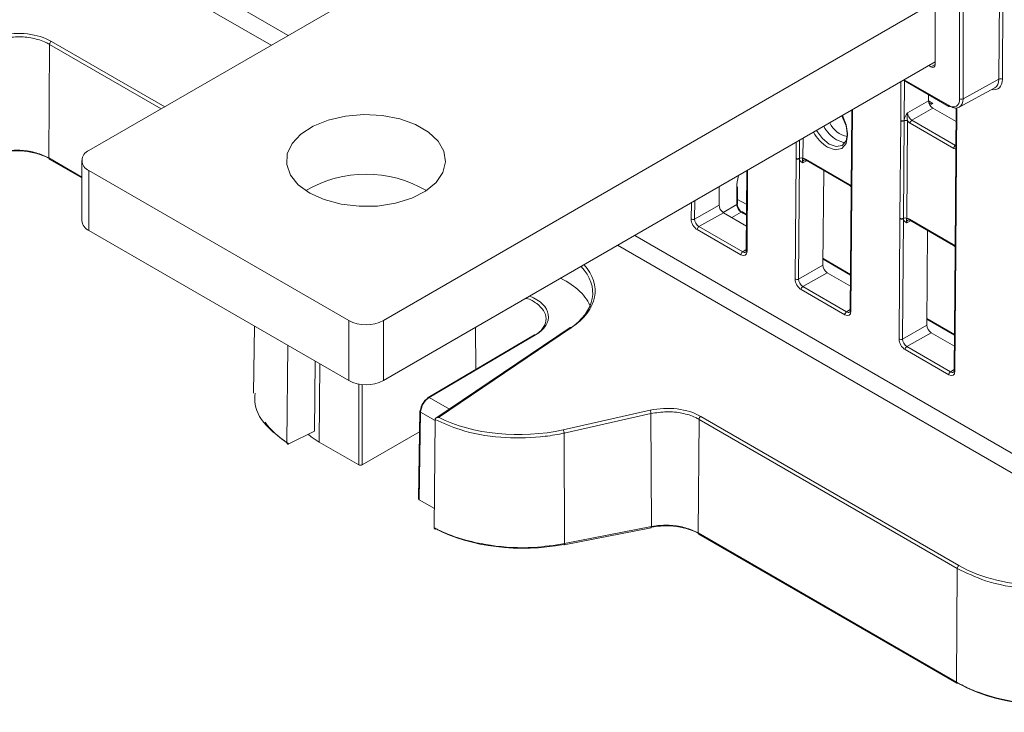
# Model space of a CAD drawing. Header units: millimetres. Extents: x 0 to 2100, y 0 to 1485.
# Tile 78 of 118: x 1359 to 1460, y 869 to 940. Entities that reach past the tile are written whole.
import ezdxf

# ---------------------------------------------------------------- set-up
doc = ezdxf.new("R2010")
doc.units = ezdxf.units.MM
doc.header["$LTSCALE"] = 5

msp = doc.modelspace()

# ---------------------------------------------------------------- linework, layer by layer
at = {"color": 7, "linetype": 'Continuous', "lineweight": 15}
for p, q in [((1423.426, 959.226), (1366.57, 926.403)), ((1459.456, 933.687), (1459.537, 944.421)), ((1459.888, 944.418), (1459.808, 933.684)), ((1455.445, 931.685), (1455.443, 942.299)), ((1455.795, 942.298), (1455.797, 931.684)), ((1452.945, 941.569), (1396.622, 909.055)), ((1452.945, 935.2), (1452.945, 941.674)), ((1362.557, 937.24), (1362.47, 925.643)), ((1452.945, 935.445), (1396.622, 902.931)), ((1452.291, 935.067), (1452.503, 934.945)), ((1449.715, 933.581), (1454.348, 930.907)), ((1455.394, 930.817), (1459.048, 932.817)), ((1455.797, 931.684), (1459.456, 933.687)), ((1452.28, 932.1), (1452.276, 931.483)), ((1450.134, 930.268), (1452.276, 931.483)), ((1452.714, 930.715), (1450.572, 929.501)), ((1452.714, 931.212), (1452.404, 931.043)), ((1455.076, 929.352), (1452.714, 930.715)), ((1455.086, 930.737), (1455.053, 926.289)), ((1444.432, 930.531), (1444.371, 922.423)), ((1449.351, 919.488), (1449.426, 929.428)), ((1449.426, 929.428), (1449.426, 929.478)), ((1449.777, 929.425), (1449.702, 919.485)), ((1449.778, 929.475), (1449.777, 929.425)), ((1450.128, 929.422), (1450.053, 919.482)), ((1454.852, 926.623), (1450.395, 929.196)), ((1450.572, 929.501), (1455.029, 926.928)), ((1455.053, 926.24), (1454.978, 916.3)), ((1455.126, 926.138), (1455.051, 916.198)), ((1455.053, 926.289), (1455.053, 926.24)), ((1455.126, 926.187), (1455.126, 926.138)), ((1362.521, 925.527), (1365.838, 923.613)), ((1365.838, 925.383), (1365.838, 919.259)), ((1438.652, 913.293), (1438.744, 925.562)), ((1438.744, 925.562), (1438.744, 925.611)), ((1439.096, 925.559), (1439.004, 913.291)), ((1439.095, 925.608), (1439.096, 925.559)), ((1439.715, 925.521), (1444.172, 922.948)), ((1439.767, 925.405), (1444.223, 922.832)), ((1393.086, 909.055), (1366.57, 924.362)), ((1366.57, 924.362), (1366.57, 918.238)), ((1433.733, 924.354), (1433.672, 916.228)), ((1441.569, 924.364), (1441.497, 914.705)), ((1430.904, 922.721), (1430.89, 920.828)), ((1432.78, 920.986), (1432.767, 922.689)), ((1444.223, 922.832), (1444.373, 922.716)), ((1432.708, 920.883), (1432.696, 922.586)), ((1444.371, 922.374), (1444.279, 910.105)), ((1444.444, 922.272), (1444.352, 910.003)), ((1444.371, 922.423), (1444.371, 922.374)), ((1444.444, 922.321), (1444.444, 922.272)), ((1428.397, 919.414), (1430.89, 920.828)), ((1432.777, 921.422), (1433.707, 920.885)), ((1431.328, 920.06), (1428.835, 918.646)), ((1431.328, 920.06), (1433.691, 918.697)), ((1433.699, 919.89), (1433.279, 920.132)), ((1428.835, 918.646), (1433.298, 916.07)), ((1449.258, 907.17), (1449.351, 919.439)), ((1449.351, 919.439), (1449.351, 919.488)), ((1449.703, 919.436), (1449.61, 907.168)), ((1449.702, 919.485), (1449.703, 919.436)), ((1450.322, 919.398), (1454.778, 916.825)), ((1450.374, 919.282), (1454.83, 916.709)), ((1393.086, 902.931), (1366.57, 918.238)), ((1433.121, 915.766), (1428.658, 918.342)), ((1452.176, 918.241), (1452.103, 908.582)), ((1454.83, 916.709), (1454.98, 916.592)), ((1454.977, 916.251), (1454.885, 903.982)), ((1455.051, 916.148), (1454.958, 903.88)), ((1454.978, 916.3), (1454.977, 916.251)), ((1455.051, 916.198), (1455.051, 916.148)), ((1439.004, 913.291), (1441.497, 914.705)), ((1444.306, 913.767), (1441.502, 915.385)), ((1441.935, 913.937), (1439.442, 912.523)), ((1441.935, 913.937), (1444.297, 912.574)), ((1443.728, 909.643), (1439.265, 912.219)), ((1439.442, 912.523), (1443.904, 909.947)), ((1393.086, 902.931), (1393.086, 909.055)), ((1396.622, 909.055), (1396.622, 902.931)), ((1449.61, 907.168), (1452.103, 908.582)), ((1454.913, 907.644), (1452.108, 909.262)), ((1383.453, 908.492), (1383.38, 901.66)), ((1412.038, 907.592), (1401.182, 901.217)), ((1412.163, 907.58), (1401.307, 901.205)), ((1415.688, 908.333), (1401.99, 899.101)), ((1415.824, 908.328), (1402.247, 899.177)), ((1452.541, 907.814), (1450.048, 906.4)), ((1452.541, 907.814), (1454.904, 906.451)), ((1386.785, 896.58), (1386.864, 906.522)), ((1454.334, 903.519), (1449.872, 906.096)), ((1450.048, 906.4), (1454.511, 903.824)), ((1389.592, 897.758), (1389.649, 904.915)), ((1400.352, 899.795), (1400.217, 890.856)), ((1400.425, 899.691), (1400.29, 890.752)), ((1414.988, 897.91), (1423.85, 899.895)), ((1423.939, 899.558), (1415.076, 897.574)), ((1423.939, 899.558), (1423.981, 888.026)), ((1401.897, 898.959), (1401.819, 887.901)), ((1401.897, 898.964), (1401.897, 898.959)), ((1428.848, 898.971), (1428.761, 887.374)), ((1455.197, 883.76), (1428.848, 898.971)), ((1429.022, 899.274), (1455.371, 884.063)), ((1389.592, 897.758), (1386.969, 896.468)), ((1394.456, 894.324), (1400.32, 897.709)), ((1415.076, 897.574), (1415.117, 886.286)), ((1390.081, 896.646), (1394.103, 894.324)), ((1400.29, 890.752), (1401.833, 889.861)), ((1415.08, 886.174), (1423.943, 887.914)), ((1415.117, 886.286), (1423.981, 888.026)), ((1428.761, 887.374), (1455.11, 872.163)), ((1428.813, 887.258), (1455.162, 872.047)), ((1455.197, 883.76), (1455.11, 872.163))]:
    msp.add_line(p, q, dxfattribs=at)
at = {"color": 8, "linetype": 'Continuous', "lineweight": 15}
for p, q in [((1367.033, 949.631), (1386.92, 938.151)), ((1385.175, 937.144), (1365.288, 948.624)), ((1373.949, 930.663), (1362.557, 937.24)), ((1362.731, 937.543), (1374.298, 930.865)), ((1452.503, 934.945), (1452.945, 935.186)), ((1449.426, 929.478), (1449.456, 933.431)), ((1449.809, 933.527), (1449.778, 929.475)), ((1449.789, 933.623), (1454.296, 931.021)), ((1452.276, 931.465), (1452.714, 931.212)), ((1455.16, 930.743), (1455.126, 926.187)), ((1444.507, 930.574), (1444.444, 922.321)), ((1438.744, 925.611), (1438.757, 927.255)), ((1439.109, 927.458), (1439.095, 925.608)), ((1439.462, 927.662), (1439.446, 925.605)), ((1455.029, 926.928), (1455.058, 926.945)), ((1362.47, 925.643), (1365.838, 923.699)), ((1439.829, 925.369), (1439.443, 925.158)), ((1433.807, 924.397), (1433.745, 916.126)), ((1428.045, 919.417), (1428.058, 921.078)), ((1428.411, 921.282), (1428.397, 919.414)), ((1431.294, 920.081), (1432.708, 920.883)), ((1433.157, 920.122), (1432.181, 919.568)), ((1433.699, 919.809), (1433.157, 920.122)), ((1450.435, 919.246), (1450.05, 919.035)), ((1422.276, 917.74), (1475.904, 886.781)), ((1475.036, 885.268), (1420.531, 916.733)), ((1433.298, 916.07), (1433.672, 916.29)), ((1444.305, 913.686), (1441.501, 915.305)), ((1443.904, 909.947), (1444.279, 910.167)), ((1454.912, 907.563), (1452.108, 909.182)), ((1406.056, 904.08), (1406.024, 908.358)), ((1390.081, 896.646), (1390.141, 904.631)), ((1454.511, 903.824), (1454.886, 904.044)), ((1394.103, 894.324), (1394.103, 902.575)), ((1394.456, 902.526), (1394.456, 894.324)), ((1401.307, 901.205), (1403.356, 900.022)), ((1401.897, 898.841), (1400.425, 899.691))]:
    msp.add_line(p, q, dxfattribs=at)
at = {"color": 7, "linetype": 'Continuous', "lineweight": 15, "flags": 128}
for points in [[(1389.109, 922.066), (1390.589, 921.391), (1392.298, 920.93), (1394.146, 920.71), (1396.032, 920.742), (1397.854, 921.024), (1399.514, 921.541), (1400.924, 922.265), (1402.006, 923.157), (1402.702, 924.169), (1402.976, 925.246), (1402.811, 926.331), (1402.218, 927.365), (1401.227, 928.292), (1399.893, 929.062), (1398.288, 929.634), (1396.497, 929.976), (1394.618, 930.071), (1392.751, 929.913), (1390.998, 929.511), (1389.453, 928.887), (1388.198, 928.073), (1387.303, 927.114), (1386.815, 926.063), (1386.76, 924.974), (1387.141, 923.907), (1387.939, 922.92), (1389.109, 922.066)], [(1440.828, 928.45), (1440.832, 928.442), (1441.431, 927.629), (1442.139, 927.055), (1442.85, 926.809), (1443.455, 926.928), (1443.863, 927.394), (1444.01, 928.136), (1443.875, 929.04), (1443.478, 929.97), (1443.474, 929.978)], [(1390.081, 896.646), (1389.269, 897.186), (1388.954, 897.445)], [(1415.08, 886.174), (1415.077, 886.174), (1415.062, 886.178), (1415.045, 886.192), (1415.029, 886.214)]]:
    msp.add_lwpolyline(points, dxfattribs=at)
at = {"color": 8, "linetype": 'Continuous', "lineweight": 15, "flags": 128}
for points in [[(1443.426, 929.95), (1443.429, 929.944), (1443.864, 928.925), (1444.011, 927.934), (1443.85, 927.122), (1443.404, 926.612), (1442.741, 926.482), (1441.962, 926.751)], [(1443.773, 927.233), (1443.586, 927.237), (1442.878, 927.482)], [(1423.981, 888.026), (1423.978, 887.988), (1423.973, 887.957), (1423.964, 887.934), (1423.953, 887.919), (1423.943, 887.914)], [(1415.117, 886.286), (1415.115, 886.248), (1415.11, 886.217), (1415.101, 886.194), (1415.09, 886.179), (1415.08, 886.174)]]:
    msp.add_lwpolyline(points, dxfattribs=at)
at = {"color": 7, "linetype": 'Continuous', "lineweight": 15}
for centre, radius, start, end in [((1362.942, 937.22), 0.386, 123.25443, 177.03426), ((1459.63, 933.34), 0.388, 62.5755, 116.56483), ((1454.399, 931.019), 0.124, 245.36022, 304.60414), ((1455.622, 932.027), 0.385, 242.64253, 297.07898), ((1444.432, 930.281), 2.477, 204.98844, 259.69373), ((1449.605, 929.822), 0.388, 242.571, 296.56425), ((1449.605, 929.773), 0.388, 242.58674, 296.35936), ((1449.949, 929.077), 0.388, 62.58674, 116.35936), ((1450.78, 929.177), 0.385, 122.62937, 177.08194), ((1455.236, 926.604), 0.385, 122.62937, 177.08194), ((1366.957, 925.383), 1.092, 110.78342, 249.21658), ((1362.593, 925.629), 0.124, 173.24925, 234.77037), ((1438.923, 925.956), 0.388, 242.58674, 296.35936), ((1438.923, 925.906), 0.388, 242.571, 296.56425), ((1439.268, 925.26), 0.388, 62.58674, 116.35936), ((1394.854, 911.838), 12.156, 59.58065, 120.41935), ((1432.642, 922.7), 0.126, 295.3999, 354.95201), ((1367.089, 919.383), 1.257, 185.6948, 245.62534), ((1428.224, 919.761), 0.388, 242.571, 296.56425), ((1429.043, 918.322), 0.385, 122.62937, 177.08194), ((1449.53, 919.833), 0.388, 242.58674, 296.35936), ((1449.529, 919.783), 0.388, 242.571, 296.56425), ((1449.874, 919.137), 0.388, 62.58674, 116.35936), ((1433.505, 915.746), 0.385, 122.62937, 177.08194), ((1438.83, 913.638), 0.388, 242.571, 296.56425), ((1439.649, 912.199), 0.385, 122.62937, 177.08194), ((1444.112, 909.623), 0.385, 122.62937, 177.08194), ((1394.854, 912.466), 3.843, 242.60967, 297.39033), ((1449.437, 907.515), 0.388, 242.571, 296.56425), ((1450.256, 906.076), 0.385, 122.62937, 177.08194), ((1454.718, 903.5), 0.385, 122.62937, 177.08194), ((1394.854, 906.342), 3.843, 242.60967, 297.39033), ((1401.255, 901.118), 0.123, 126.00088, 185.64333), ((1400.476, 899.781), 0.125, 113.98195, 173.63616), ((1423.179, 899.538), 0.76, 1.53634, 27.99068), ((1429.233, 898.951), 0.386, 123.25443, 177.03426), ((1414.317, 897.553), 0.76, 1.53634, 27.99068), ((1428.881, 887.358), 0.121, 172.28264, 235.73698), ((1455.582, 883.74), 0.386, 123.25443, 177.03426), ((1455.213, 872.159), 0.124, 245.33029, 304.63406)]:
    msp.add_arc(centre, radius, start, end, dxfattribs=at)
at = {"color": 8, "linetype": 'Continuous', "lineweight": 15}
for centre, radius, start, end in [((1454.415, 931.006), 0.12, 172.814, 235.87382), ((1444.978, 930.765), 3.898, 208.96945, 237.39464), ((1444.269, 930.358), 4.282, 209.08632, 237.39985), ((1455.172, 926.297), 0.119, 183.86183, 247.40714), ((1455.172, 926.248), 0.119, 183.88577, 247.38321), ((1439.839, 925.506), 0.124, 173.24925, 234.77037), ((1444.295, 922.934), 0.125, 173.2757, 234.48468), ((1444.49, 922.431), 0.119, 183.88577, 247.38321), ((1444.49, 922.382), 0.119, 183.86183, 247.40714), ((1432.654, 920.997), 0.126, 295.3999, 354.95201), ((1433.228, 920.02), 0.124, 65.39019, 124.57417), ((1450.442, 919.382), 0.121, 172.28264, 235.73698), ((1454.898, 916.809), 0.121, 172.27254, 235.83653), ((1433.791, 916.236), 0.119, 183.86183, 247.40714), ((1455.097, 916.259), 0.119, 183.86183, 247.40714), ((1455.097, 916.308), 0.119, 183.88577, 247.38321), ((1444.398, 910.113), 0.119, 183.86183, 247.40714), ((1412.09, 907.481), 0.123, 53.57987, 115.15222), ((1415.752, 908.22), 0.13, 56.14173, 119.67723), ((1455.004, 903.99), 0.119, 183.86183, 247.40714), ((1401.234, 901.106), 0.123, 53.57987, 115.15222), ((1400.476, 899.804), 0.124, 184.33636, 245.92126), ((1455.23, 872.147), 0.121, 172.28264, 235.73698)]:
    msp.add_arc(centre, radius, start, end, dxfattribs=at)
at = {"color": 7, "linetype": 'Continuous', "lineweight": 15}
for centre, major_axis, ratio, start_param, end_param in [((1359.245, 935.46), (4.929, 0.076), 0.5872749, 0.776363, 1.9109651), ((1452.503, 935.455), (-0.312, 0.541), 0.5772936, 2.3564661, 3.9271101), ((1458.129, 934.452), (-0.928, 1.629), 0.5823456, 3.1315725, 3.930333), ((1452.718, 931.228), (-0.308, 0.544), 0.5824416, 0.7899205, 2.3606406), ((1452.721, 931.727), (0.317, 0.539), 0.5824421, 2.3517885, 3.9138582), ((1454.296, 932.348), (-0.812, 1.408), 0.5772936, 2.3564661, 3.9272624), ((1454.472, 932.45), (-0.933, 1.627), 0.5779846, 2.3581846, 3.928981), ((1450.578, 930.014), (-0.308, 0.544), 0.5864898, 0.7899371, 2.3606573), ((1450.401, 929.914), (-0.432, 0.761), 0.5824416, 1.9122793, 2.3606406), ((1359.244, 923.644), (4.807, -0.071), 0.5671246, 0.7938241, 1.92815), ((1454.857, 927.341), (-0.432, 0.761), 0.5823529, 2.3607154, 2.8090767), ((1439.71, 924.803), (-0.432, 0.761), 0.5823529, 5.5023081, 5.9506694), ((1435.499, 924.262), (1.974, 3.479), 0.5722778, 1.995607, 2.3605903), ((1444.166, 922.231), (-0.432, 0.761), 0.5824416, 5.053872, 5.5022333), ((1431.332, 920.573), (-0.308, 0.544), 0.5824416, 0.7899205, 2.3606406), ((1433.326, 920.731), (-0.443, 0.755), 0.5724541, 0.7814141, 2.3521343), ((1433.149, 920.627), (-0.32, 0.537), 0.5644383, 0.7783205, 2.3490407), ((1428.664, 919.059), (-0.432, 0.761), 0.5824416, 0.7899205, 2.3606406), ((1428.841, 919.16), (-0.308, 0.544), 0.5864898, 0.7899371, 2.3606573), ((1450.316, 918.68), (-0.432, 0.761), 0.5823529, 5.5023081, 5.9506694), ((1454.773, 916.108), (-0.432, 0.761), 0.5824416, 5.053872, 5.5022333), ((1433.126, 916.483), (-0.432, 0.761), 0.5823529, 2.3607154, 3.9314356), ((1408.615, 912.002), (9.625, 0.148), 0.5872749, 5.5498385, 6.7653422), ((1441.939, 914.45), (-0.308, 0.544), 0.5824416, 0.7899205, 2.3606406), ((1408.619, 911.799), (9.375, 0.148), 0.5875386, 5.549589, 6.7847167), ((1408.619, 909.194), (9.375, 0.071), 0.5823041, 0.2057414, 0.8587746), ((1439.271, 912.936), (-0.432, 0.761), 0.5824416, 0.7899205, 2.3606406), ((1439.447, 913.037), (-0.308, 0.544), 0.5864898, 0.7899371, 2.3606573), ((1443.733, 910.36), (-0.432, 0.761), 0.5823529, 2.3607154, 3.9314356), ((1452.545, 908.327), (-0.308, 0.544), 0.5824416, 0.7899205, 2.3606406), ((1449.877, 906.813), (-0.432, 0.761), 0.5824416, 0.7899205, 2.3606406), ((1450.054, 906.914), (-0.308, 0.544), 0.5864898, 0.7899371, 2.3606573), ((1454.34, 904.237), (-0.432, 0.761), 0.5823529, 2.3607154, 3.9314356), ((1401.309, 900.192), (0.631, 1.079), 0.5733373, 0.7974864, 2.3508294), ((1401.132, 900.296), (0.506, 0.862), 0.572322, 0.7983321, 2.3516751), ((1425.537, 897.191), (4.929, 0.076), 0.5872749, 0.776363, 1.9109651), ((1396.489, 901.278), (12.862, -0.191), 0.5671246, 3.5312553, 3.8875189), ((1410.628, 904.898), (12.74, 0.196), 0.5872749, 3.9853481, 5.0525577), ((1394.28, 894.426), (0.25, 0), 0.5773317, 3.9270289, 5.4977491), ((1400.467, 890.854), (0.25, 0), 0.5772438, 3.1328681, 3.9269527), ((1410.631, 893.114), (12.862, -0.191), 0.5671246, 3.9833146, 5.0697427), ((1425.535, 885.375), (4.807, -0.071), 0.5671246, 0.7938241, 1.92815), ((1464.378, 889.444), (12.737, 0.196), 0.5872749, 3.9179556, 5.3785975), ((1464.381, 877.126), (12.865, -0.191), 0.5671246, 3.9354167, 5.3971034)]:
    msp.add_ellipse(centre, major_axis=major_axis, ratio=ratio, start_param=start_param, end_param=end_param, dxfattribs=at)
at = {"color": 8, "linetype": 'Continuous', "lineweight": 15}
for centre, major_axis, ratio, start_param, end_param in [((1458.306, 934.552), (-1.048, 1.849), 0.5823529, 2.6458879, 3.9315117), ((1439.887, 924.904), (-0.312, 0.542), 0.5823213, 6.2723929, 7.0694926), ((1450.493, 918.78), (-0.312, 0.542), 0.5823213, 6.2723929, 7.0694926), ((1433.303, 916.584), (-0.305, 0.546), 0.5822853, 2.3642495, 3.1545045), ((1408.995, 909.409), (4.48, 0.034), 0.5823041, 5.4932716, 7.2380317), ((1443.91, 910.46), (-0.305, 0.546), 0.5822853, 2.3642495, 3.1545045), ((1454.516, 904.337), (-0.305, 0.546), 0.5822853, 2.3642495, 3.1545045)]:
    msp.add_ellipse(centre, major_axis=major_axis, ratio=ratio, start_param=start_param, end_param=end_param, dxfattribs=at)
at = {"color": 7, "linetype": 'Continuous', "lineweight": 15}
for points, knots in [([(1362.557, 937.24), (1362.435, 937.306), (1361.931, 937.578), (1360.843, 937.914), (1359.234, 938.08), (1358.184, 937.913), (1357.647, 937.828)], [0, 0, 0, 0, 0.094734, 0.3919395, 0.6891439, 1, 1, 1, 1]), ([(1449.778, 929.475), (1449.787, 929.533), (1449.81, 929.68), (1449.92, 929.924), (1450.04, 930.123), (1450.113, 930.236), (1450.133, 930.267), (1450.134, 930.268)], [0, 0, 0, 0, 0.2171826, 0.5530263, 0.8769859, 0.9944494, 1, 1, 1, 1]), ([(1450.128, 929.422), (1450.118, 929.477), (1450.095, 929.615), (1450.086, 929.864), (1450.096, 930.092), (1450.124, 930.228), (1450.134, 930.266), (1450.134, 930.268)], [0, 0, 0, 0, 0.2007687, 0.4987608, 0.8538291, 0.9933988, 1, 1, 1, 1]), ([(1357.689, 926.295), (1357.848, 926.322), (1358.492, 926.435), (1359.701, 926.462), (1361.242, 926.223), (1362.056, 925.839), (1362.47, 925.643)], [0, 0, 0, 0, 0.0972972, 0.3946549, 0.692014, 1, 1, 1, 1]), ([(1439.443, 925.158), (1439.442, 925.158), (1439.422, 925.167), (1439.351, 925.199), (1439.232, 925.265), (1439.126, 925.389), (1439.104, 925.511), (1439.096, 925.559)], [0, 0, 0, 0, 0.00555057, 0.12301413, 0.44697369, 0.78281741, 1, 1, 1, 1]), ([(1439.443, 925.158), (1439.443, 925.159), (1439.433, 925.186), (1439.407, 925.276), (1439.399, 925.393), (1439.411, 925.486), (1439.436, 925.571), (1439.446, 925.605)], [0, 0, 0, 0, 0.0066012, 0.1461709, 0.5012392, 0.7992313, 1, 1, 1, 1]), ([(1439.58, 925.445), (1439.583, 925.448), (1439.594, 925.456), (1439.646, 925.462), (1439.73, 925.422), (1439.767, 925.405)], [0, 0, 0, 0, 0.2024162, 0.6503478, 1, 1, 1, 1]), ([(1450.05, 919.035), (1450.049, 919.035), (1450.029, 919.044), (1449.957, 919.076), (1449.838, 919.141), (1449.732, 919.266), (1449.711, 919.388), (1449.703, 919.436)], [0, 0, 0, 0, 0.0055506, 0.1230141, 0.4469737, 0.7828174, 1, 1, 1, 1]), ([(1450.053, 919.482), (1450.043, 919.448), (1450.018, 919.363), (1450.006, 919.27), (1450.013, 919.153), (1450.04, 919.063), (1450.049, 919.036), (1450.05, 919.035)], [0, 0, 0, 0, 0.2007687, 0.4987608, 0.8538291, 0.9933988, 1, 1, 1, 1]), ([(1450.186, 919.322), (1450.19, 919.325), (1450.2, 919.333), (1450.252, 919.339), (1450.337, 919.299), (1450.374, 919.282)], [0, 0, 0, 0, 0.2024162, 0.65034779, 1, 1, 1, 1]), ([(1433.672, 916.228), (1433.668, 916.184), (1433.659, 916.094), (1433.627, 916.049), (1433.616, 916.045), (1433.611, 916.043)], [0, 0, 0, 0, 0.373246, 0.7637259, 1, 1, 1, 1]), ([(1412.21, 907.628), (1412.247, 907.652), (1412.602, 907.882), (1413.07, 908.42), (1413.308, 909.248), (1413.057, 910.084), (1412.327, 910.791), (1411.638, 911.223), (1411.184, 911.326), (1411.17, 911.329)], [0, 0, 0, 0, 0.0226675, 0.2169279, 0.4111877, 0.6054412, 0.7996866, 0.9939256, 1, 1, 1, 1]), ([(1444.279, 910.105), (1444.274, 910.061), (1444.266, 909.971), (1444.234, 909.926), (1444.222, 909.922), (1444.218, 909.92)], [0, 0, 0, 0, 0.373246, 0.7637259, 1, 1, 1, 1]), ([(1454.885, 903.982), (1454.881, 903.938), (1454.872, 903.848), (1454.841, 903.803), (1454.829, 903.798), (1454.824, 903.797)], [0, 0, 0, 0, 0.373246, 0.7637259, 1, 1, 1, 1]), ([(1383.537, 901.659), (1383.506, 901.267), (1383.407, 900.041), (1384.568, 898.23), (1386.125, 897.071), (1386.785, 896.58)], [0, 0, 0, 0, 0.2130298, 0.6665014, 1, 1, 1, 1]), ([(1428.848, 898.971), (1428.726, 899.037), (1428.222, 899.309), (1427.134, 899.645), (1425.526, 899.811), (1424.475, 899.644), (1423.939, 899.558)], [0, 0, 0, 0, 0.094734, 0.3919395, 0.6891439, 1, 1, 1, 1]), ([(1402.247, 899.177), (1402.245, 899.177), (1402.211, 899.176), (1402.132, 899.165), (1402.027, 899.129), (1401.95, 899.075), (1401.907, 899.02), (1401.901, 898.983), (1401.897, 898.964)], [0, 0, 0, 0, 0.0075417, 0.2217043, 0.5059924, 0.7115337, 0.855399, 1, 1, 1, 1]), ([(1415.076, 897.574), (1414.919, 897.54), (1414.131, 897.37), (1411.994, 897.054), (1408.473, 897.022), (1404.706, 897.697), (1402.727, 898.59), (1401.897, 898.964)], [0, 0, 0, 0, 0.0355464, 0.1781312, 0.4659669, 0.7760309, 1, 1, 1, 1]), ([(1386.785, 896.58), (1386.787, 896.558), (1386.791, 896.514), (1386.823, 896.469), (1386.87, 896.446), (1386.922, 896.448), (1386.956, 896.463), (1386.969, 896.468)], [0, 0, 0, 0, 0.2158649, 0.4317297, 0.647601, 0.8634888, 1, 1, 1, 1]), ([(1401.819, 887.901), (1401.944, 887.837), (1402.569, 887.517), (1404.356, 886.775), (1407.623, 885.982), (1411.612, 885.757), (1414.074, 886.129), (1415.117, 886.286)], [0, 0, 0, 0, 0.03522837, 0.1765303, 0.46172576, 0.77184332, 1, 1, 1, 1]), ([(1401.982, 887.801), (1401.964, 887.792), (1401.926, 887.773), (1401.877, 887.777), (1401.841, 887.806), (1401.822, 887.851), (1401.82, 887.887), (1401.819, 887.901)], [0, 0, 0, 0, 0.2159103, 0.4318211, 0.6477215, 0.8636038, 1, 1, 1, 1]), ([(1423.981, 888.026), (1424.139, 888.053), (1424.784, 888.166), (1425.992, 888.192), (1427.534, 887.954), (1428.347, 887.57), (1428.761, 887.374)], [0, 0, 0, 0, 0.0972972, 0.3946549, 0.692014, 1, 1, 1, 1]), ([(1472.509, 883.376), (1472.378, 883.314), (1471.72, 883.005), (1469.859, 882.305), (1466.513, 881.602), (1462.189, 881.565), (1458.173, 882.308), (1456.127, 883.306), (1455.197, 883.76)], [0, 0, 0, 0, 0.0264426, 0.1325101, 0.3466287, 0.5772617, 0.8078647, 1, 1, 1, 1]), ([(1455.11, 872.163), (1455.229, 872.096), (1455.827, 871.759), (1457.549, 870.971), (1460.757, 870.079), (1465.082, 869.761), (1469.291, 870.219), (1471.559, 871.064), (1472.602, 871.453)], [0, 0, 0, 0, 0.02616769, 0.13112686, 0.34296944, 0.57337226, 0.8038018, 1, 1, 1, 1])]:
    msp.add_open_spline(points, degree=3, knots=knots, dxfattribs=at)

doc.saveas('drawing.dxf')
